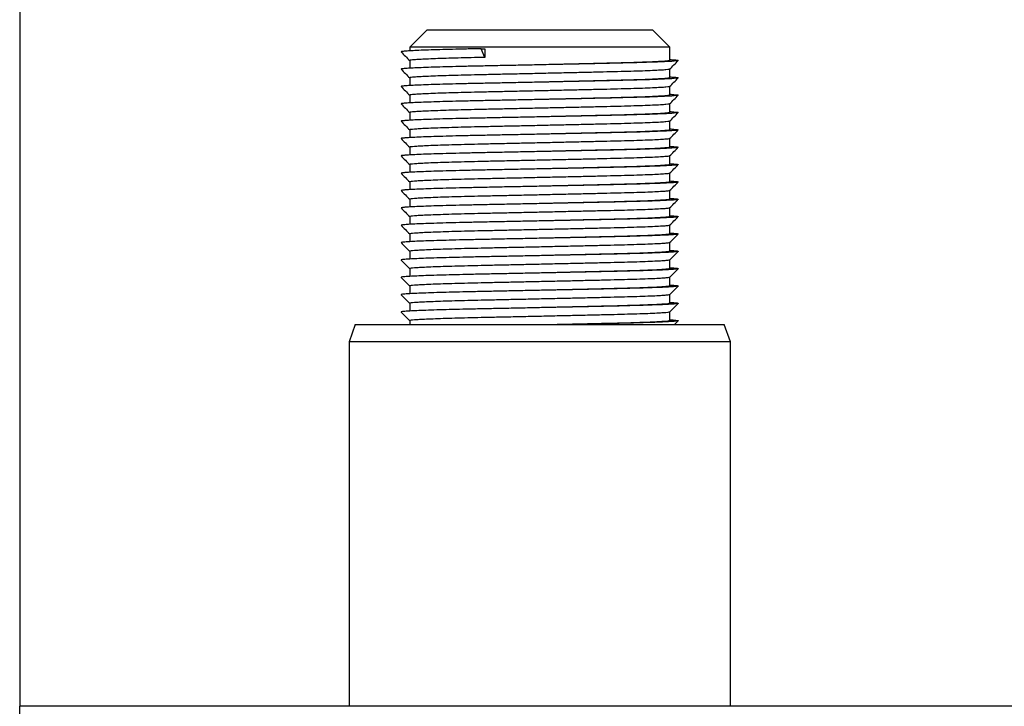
# Model space of a CAD drawing. Header units: millimetres. Extents: x 9903 to 16053, y 652 to 4977.
# Tile 70 of 83: x 13920 to 13949, y 2739 to 2759. Entities that reach past the tile are written whole.
import ezdxf

# ---------------------------------------------------------------- set-up
doc = ezdxf.new("R2010")
doc.units = ezdxf.units.MM
doc.header["$LTSCALE"] = 20

msp = doc.modelspace()

# ---------------------------------------------------------------- linework, layer by layer
for p, q in [((13920.457, 2763.098), (13920.457, 2742.098)), ((13932.207, 2758.598), (13931.707, 2758.098)), ((13932.207, 2758.598), (13936.568, 2758.598)), ((13936.568, 2758.598), (13938.707, 2758.598)), ((13939.207, 2758.098), (13938.707, 2758.598)), ((13931.707, 2758.098), (13931.707, 2757.989)), ((13936.739, 2758.098), (13931.707, 2758.098)), ((13933.872, 2757.802), (13933.766, 2758.052)), ((13933.766, 2758.052), (13933.872, 2758.052)), ((13933.872, 2758.052), (13933.872, 2757.802)), ((13939.207, 2758.098), (13936.739, 2758.098)), ((13939.207, 2757.712), (13939.207, 2758.098)), ((13931.707, 2757.712), (13931.707, 2757.489)), ((13939.207, 2757.212), (13939.207, 2757.461)), ((13931.707, 2757.212), (13931.707, 2756.989)), ((13939.207, 2756.712), (13939.207, 2756.961)), ((13931.707, 2756.712), (13931.707, 2756.489)), ((13939.207, 2756.212), (13939.207, 2756.461)), ((13931.707, 2756.212), (13931.707, 2755.989)), ((13939.207, 2755.712), (13939.207, 2755.961)), ((13931.707, 2755.712), (13931.707, 2755.489)), ((13939.207, 2755.212), (13939.207, 2755.461)), ((13931.707, 2755.212), (13931.707, 2754.989)), ((13939.207, 2754.712), (13939.207, 2754.961)), ((13931.707, 2754.712), (13931.707, 2754.489)), ((13939.207, 2754.212), (13939.207, 2754.461)), ((13931.707, 2754.212), (13931.707, 2753.989)), ((13939.207, 2753.712), (13939.207, 2753.961)), ((13931.707, 2753.712), (13931.707, 2753.489)), ((13939.207, 2753.212), (13939.207, 2753.461)), ((13931.707, 2753.212), (13931.707, 2752.989)), ((13939.207, 2752.712), (13939.207, 2752.961)), ((13931.707, 2752.712), (13931.707, 2752.489)), ((13939.207, 2752.212), (13939.207, 2752.461)), ((13931.707, 2752.212), (13931.707, 2751.989)), ((13939.207, 2751.712), (13939.207, 2751.961)), ((13931.707, 2751.712), (13931.707, 2751.489)), ((13939.207, 2751.212), (13939.207, 2751.461)), ((13931.707, 2751.212), (13931.707, 2750.989)), ((13939.207, 2750.712), (13939.207, 2750.961)), ((13931.707, 2750.712), (13931.707, 2750.489)), ((13939.207, 2750.212), (13939.207, 2750.461)), ((13930.139, 2750.098), (13929.957, 2749.598)), ((13930.139, 2750.098), (13940.775, 2750.098)), ((13931.707, 2750.212), (13931.707, 2750.098)), ((13939.343, 2750.098), (13939.456, 2750.211)), ((13940.957, 2749.598), (13940.775, 2750.098)), ((13929.957, 2749.598), (13929.957, 2739.098)), ((13940.957, 2749.598), (13929.957, 2749.598)), ((13940.957, 2739.098), (13940.957, 2749.598)), ((13920.457, 2742.098), (13920.457, 2739.098)), ((13920.457, 2736.098), (13920.457, 2739.098)), ((14150.457, 2739.098), (13920.457, 2739.098))]:
    msp.add_line(p, q)
for points, knots in [([(13931.458, 2757.961), (13931.499, 2757.919), (13931.582, 2757.836), (13931.665, 2757.753), (13931.707, 2757.711)], [0, 0, 0, 0, 0.501565, 1, 1, 1, 1]), ([(13933.766, 2758.052), (13933.624, 2758.049), (13933.336, 2758.043), (13932.937, 2758.033), (13932.568, 2758.023), (13932.242, 2758.013), (13931.967, 2758.002), (13931.75, 2757.992), (13931.592, 2757.982), (13931.495, 2757.973), (13931.452, 2757.966), (13931.462, 2757.962), (13931.465, 2757.961)], [0, 0, 0, 0, 0.10382, 0.2102447, 0.3185472, 0.4279166, 0.5374927, 0.6444738, 0.7500195, 0.8533976, 0.9546353, 1, 1, 1, 1]), ([(13939.207, 2757.739), (13939.249, 2757.737), (13939.345, 2757.731), (13939.428, 2757.722), (13939.466, 2757.714), (13939.444, 2757.704), (13939.352, 2757.693), (13939.182, 2757.682), (13938.94, 2757.67), (13938.632, 2757.659), (13938.269, 2757.648), (13937.862, 2757.638), (13937.415, 2757.628), (13936.927, 2757.617), (13936.402, 2757.606), (13935.857, 2757.595), (13935.308, 2757.583), (13934.768, 2757.572), (13934.251, 2757.562), (13933.774, 2757.552), (13933.337, 2757.543), (13932.937, 2757.533), (13932.568, 2757.523), (13932.242, 2757.513), (13931.967, 2757.502), (13931.75, 2757.492), (13931.592, 2757.482), (13931.495, 2757.473), (13931.452, 2757.466), (13931.462, 2757.462), (13931.465, 2757.461)], [0, 0, 0, 0, 0.026758, 0.061316, 0.095259, 0.12997, 0.168969, 0.208495, 0.248174, 0.287623, 0.326473, 0.364386, 0.401815, 0.440251, 0.479454, 0.51907, 0.558013, 0.596626, 0.634567, 0.671527, 0.705629, 0.740587, 0.776161, 0.812086, 0.848079, 0.883219, 0.917888, 0.951845, 0.985099, 1, 1, 1, 1]), ([(13933.872, 2757.802), (13933.739, 2757.799), (13933.468, 2757.793), (13933.094, 2757.783), (13932.749, 2757.773), (13932.443, 2757.763), (13932.185, 2757.752), (13931.982, 2757.742), (13931.833, 2757.732), (13931.744, 2757.723), (13931.702, 2757.717), (13931.712, 2757.713), (13931.714, 2757.712)], [0, 0, 0, 0, 0.105574, 0.213797, 0.32393, 0.435147, 0.546575, 0.655364, 0.762693, 0.867818, 0.970766, 1, 1, 1, 1]), ([(13939.2, 2757.712), (13939.199, 2757.71), (13939.196, 2757.703), (13939.107, 2757.693), (13938.95, 2757.682), (13938.722, 2757.67), (13938.433, 2757.659), (13938.094, 2757.648), (13937.712, 2757.638), (13937.293, 2757.628), (13936.835, 2757.617), (13936.343, 2757.606), (13935.879, 2757.596), (13935.581, 2757.589), (13935.457, 2757.586)], [0, 0, 0, 0, 0.066785, 0.153991, 0.242374, 0.3311, 0.419311, 0.506182, 0.590959, 0.674652, 0.760597, 0.848259, 0.936842, 1, 1, 1, 1]), ([(13939.206, 2757.461), (13939.248, 2757.502), (13939.331, 2757.586), (13939.414, 2757.669), (13939.456, 2757.711)], [0, 0, 0, 0, 0.4999984, 1, 1, 1, 1]), ([(13931.458, 2757.461), (13931.499, 2757.419), (13931.582, 2757.336), (13931.665, 2757.253), (13931.707, 2757.211)], [0, 0, 0, 0, 0.501565, 1, 1, 1, 1]), ([(13939.197, 2757.461), (13939.196, 2757.458), (13939.193, 2757.453), (13939.107, 2757.443), (13938.95, 2757.432), (13938.722, 2757.42), (13938.433, 2757.409), (13938.094, 2757.398), (13937.712, 2757.388), (13937.293, 2757.378), (13936.835, 2757.367), (13936.343, 2757.356), (13935.832, 2757.345), (13935.317, 2757.333), (13934.811, 2757.322), (13934.326, 2757.312), (13933.879, 2757.302), (13933.469, 2757.293), (13933.094, 2757.283), (13932.749, 2757.273), (13932.443, 2757.263), (13932.185, 2757.252), (13931.982, 2757.242), (13931.833, 2757.232), (13931.744, 2757.223), (13931.702, 2757.217), (13931.712, 2757.213), (13931.714, 2757.212)], [0, 0, 0, 0, 0.02708, 0.070967, 0.115447, 0.160098, 0.204491, 0.24821, 0.290874, 0.332993, 0.376246, 0.420362, 0.464942, 0.508765, 0.552218, 0.594914, 0.636506, 0.674881, 0.71422, 0.754252, 0.794679, 0.835183, 0.874727, 0.91374, 0.951953, 0.989374, 1, 1, 1, 1]), ([(13939.207, 2757.239), (13939.249, 2757.237), (13939.345, 2757.231), (13939.428, 2757.222), (13939.466, 2757.214), (13939.444, 2757.204), (13939.352, 2757.193), (13939.182, 2757.182), (13938.94, 2757.17), (13938.632, 2757.159), (13938.269, 2757.148), (13937.862, 2757.138), (13937.415, 2757.128), (13936.927, 2757.117), (13936.402, 2757.106), (13935.857, 2757.095), (13935.308, 2757.083), (13934.768, 2757.072), (13934.251, 2757.062), (13933.774, 2757.052), (13933.337, 2757.043), (13932.937, 2757.033), (13932.568, 2757.023), (13932.242, 2757.013), (13931.967, 2757.002), (13931.75, 2756.992), (13931.592, 2756.982), (13931.495, 2756.973), (13931.452, 2756.966), (13931.462, 2756.962), (13931.465, 2756.961)], [0, 0, 0, 0, 0.0267585, 0.0613161, 0.0952592, 0.1299695, 0.1689688, 0.208495, 0.2481741, 0.2876233, 0.3264729, 0.3643864, 0.4018153, 0.4402509, 0.4794543, 0.5190695, 0.5580126, 0.5966261, 0.634567, 0.6715274, 0.7056295, 0.7405871, 0.7761615, 0.8120863, 0.8480791, 0.8832194, 0.9178883, 0.9518451, 0.9850989, 1, 1, 1, 1]), ([(13939.2, 2757.212), (13939.199, 2757.21), (13939.196, 2757.203), (13939.107, 2757.193), (13938.95, 2757.182), (13938.722, 2757.17), (13938.433, 2757.159), (13938.094, 2757.148), (13937.712, 2757.138), (13937.293, 2757.128), (13936.835, 2757.117), (13936.343, 2757.106), (13935.879, 2757.096), (13935.581, 2757.089), (13935.457, 2757.086)], [0, 0, 0, 0, 0.066785, 0.153991, 0.242374, 0.3311, 0.419311, 0.506182, 0.590959, 0.674652, 0.760597, 0.848259, 0.936842, 1, 1, 1, 1]), ([(13939.206, 2756.961), (13939.248, 2757.002), (13939.331, 2757.086), (13939.414, 2757.169), (13939.456, 2757.211)], [0, 0, 0, 0, 0.499998, 1, 1, 1, 1]), ([(13931.458, 2756.961), (13931.499, 2756.919), (13931.582, 2756.836), (13931.665, 2756.753), (13931.707, 2756.711)], [0, 0, 0, 0, 0.501565, 1, 1, 1, 1]), ([(13939.197, 2756.961), (13939.196, 2756.958), (13939.193, 2756.953), (13939.107, 2756.943), (13938.95, 2756.932), (13938.722, 2756.92), (13938.433, 2756.909), (13938.094, 2756.898), (13937.712, 2756.888), (13937.293, 2756.878), (13936.835, 2756.867), (13936.343, 2756.856), (13935.832, 2756.845), (13935.317, 2756.833), (13934.811, 2756.822), (13934.326, 2756.812), (13933.879, 2756.802), (13933.469, 2756.793), (13933.094, 2756.783), (13932.749, 2756.773), (13932.443, 2756.763), (13932.185, 2756.752), (13931.982, 2756.742), (13931.833, 2756.732), (13931.744, 2756.723), (13931.702, 2756.717), (13931.712, 2756.713), (13931.714, 2756.712)], [0, 0, 0, 0, 0.0270802, 0.070967, 0.1154466, 0.1600983, 0.2044913, 0.2482095, 0.2908742, 0.3329935, 0.3762458, 0.4203621, 0.464942, 0.5087654, 0.552218, 0.5949136, 0.6365057, 0.6748812, 0.7142197, 0.7542523, 0.7946793, 0.8351827, 0.8747268, 0.9137404, 0.9519526, 0.9893736, 1, 1, 1, 1]), ([(13939.207, 2756.739), (13939.249, 2756.737), (13939.345, 2756.731), (13939.428, 2756.722), (13939.466, 2756.714), (13939.444, 2756.704), (13939.352, 2756.693), (13939.182, 2756.682), (13938.94, 2756.67), (13938.632, 2756.659), (13938.269, 2756.648), (13937.862, 2756.638), (13937.415, 2756.628), (13936.927, 2756.617), (13936.402, 2756.606), (13935.857, 2756.595), (13935.308, 2756.583), (13934.768, 2756.572), (13934.251, 2756.562), (13933.774, 2756.552), (13933.337, 2756.543), (13932.937, 2756.533), (13932.568, 2756.523), (13932.242, 2756.513), (13931.967, 2756.502), (13931.75, 2756.492), (13931.592, 2756.482), (13931.495, 2756.473), (13931.452, 2756.466), (13931.462, 2756.462), (13931.465, 2756.461)], [0, 0, 0, 0, 0.026758, 0.061316, 0.095259, 0.12997, 0.168969, 0.208495, 0.248174, 0.287623, 0.326473, 0.364386, 0.401815, 0.440251, 0.479454, 0.51907, 0.558013, 0.596626, 0.634567, 0.671527, 0.705629, 0.740587, 0.776161, 0.812086, 0.848079, 0.883219, 0.917888, 0.951845, 0.985099, 1, 1, 1, 1]), ([(13939.2, 2756.712), (13939.199, 2756.71), (13939.196, 2756.703), (13939.107, 2756.693), (13938.95, 2756.682), (13938.722, 2756.67), (13938.433, 2756.659), (13938.094, 2756.648), (13937.712, 2756.638), (13937.293, 2756.628), (13936.835, 2756.617), (13936.343, 2756.606), (13935.879, 2756.596), (13935.581, 2756.589), (13935.457, 2756.586)], [0, 0, 0, 0, 0.066785, 0.153991, 0.242374, 0.3311, 0.419311, 0.506182, 0.590959, 0.674652, 0.760597, 0.848259, 0.936842, 1, 1, 1, 1]), ([(13939.206, 2756.461), (13939.248, 2756.502), (13939.331, 2756.586), (13939.414, 2756.669), (13939.456, 2756.711)], [0, 0, 0, 0, 0.499998, 1, 1, 1, 1]), ([(13931.458, 2756.461), (13931.499, 2756.419), (13931.582, 2756.336), (13931.665, 2756.253), (13931.707, 2756.211)], [0, 0, 0, 0, 0.501565, 1, 1, 1, 1]), ([(13939.207, 2756.239), (13939.249, 2756.237), (13939.345, 2756.231), (13939.428, 2756.222), (13939.466, 2756.214), (13939.444, 2756.204), (13939.352, 2756.193), (13939.182, 2756.182), (13938.94, 2756.17), (13938.632, 2756.159), (13938.269, 2756.148), (13937.862, 2756.138), (13937.415, 2756.128), (13936.927, 2756.117), (13936.402, 2756.106), (13935.857, 2756.095), (13935.308, 2756.083), (13934.768, 2756.072), (13934.251, 2756.062), (13933.774, 2756.052), (13933.337, 2756.043), (13932.937, 2756.033), (13932.568, 2756.023), (13932.242, 2756.013), (13931.967, 2756.002), (13931.75, 2755.992), (13931.592, 2755.982), (13931.495, 2755.973), (13931.452, 2755.966), (13931.462, 2755.962), (13931.465, 2755.961)], [0, 0, 0, 0, 0.026758, 0.061316, 0.095259, 0.12997, 0.168969, 0.208495, 0.248174, 0.287623, 0.326473, 0.364386, 0.401815, 0.440251, 0.479454, 0.51907, 0.558013, 0.596626, 0.634567, 0.671527, 0.705629, 0.740587, 0.776161, 0.812086, 0.848079, 0.883219, 0.917888, 0.951845, 0.985099, 1, 1, 1, 1]), ([(13939.197, 2756.461), (13939.196, 2756.458), (13939.193, 2756.453), (13939.107, 2756.443), (13938.95, 2756.432), (13938.722, 2756.42), (13938.433, 2756.409), (13938.094, 2756.398), (13937.712, 2756.388), (13937.293, 2756.378), (13936.835, 2756.367), (13936.343, 2756.356), (13935.832, 2756.345), (13935.317, 2756.333), (13934.811, 2756.322), (13934.326, 2756.312), (13933.879, 2756.302), (13933.469, 2756.293), (13933.094, 2756.283), (13932.749, 2756.273), (13932.443, 2756.263), (13932.185, 2756.252), (13931.982, 2756.242), (13931.833, 2756.232), (13931.744, 2756.223), (13931.702, 2756.217), (13931.712, 2756.213), (13931.714, 2756.212)], [0, 0, 0, 0, 0.02708, 0.070967, 0.115447, 0.160098, 0.204491, 0.24821, 0.290874, 0.332993, 0.376246, 0.420362, 0.464942, 0.508765, 0.552218, 0.594914, 0.636506, 0.674881, 0.71422, 0.754252, 0.794679, 0.835183, 0.874727, 0.91374, 0.951953, 0.989374, 1, 1, 1, 1]), ([(13931.458, 2755.961), (13931.499, 2755.919), (13931.582, 2755.836), (13931.665, 2755.753), (13931.707, 2755.711)], [0, 0, 0, 0, 0.501565, 1, 1, 1, 1]), ([(13939.197, 2755.961), (13939.196, 2755.958), (13939.193, 2755.953), (13939.107, 2755.943), (13938.95, 2755.932), (13938.722, 2755.92), (13938.433, 2755.909), (13938.094, 2755.898), (13937.712, 2755.888), (13937.293, 2755.878), (13936.835, 2755.867), (13936.343, 2755.856), (13935.832, 2755.845), (13935.317, 2755.833), (13934.811, 2755.822), (13934.326, 2755.812), (13933.879, 2755.802), (13933.469, 2755.793), (13933.094, 2755.783), (13932.749, 2755.773), (13932.443, 2755.763), (13932.185, 2755.752), (13931.982, 2755.742), (13931.833, 2755.732), (13931.744, 2755.723), (13931.702, 2755.717), (13931.712, 2755.713), (13931.714, 2755.712)], [0, 0, 0, 0, 0.02708, 0.070967, 0.115447, 0.160098, 0.204491, 0.24821, 0.290874, 0.332993, 0.376246, 0.420362, 0.464942, 0.508765, 0.552218, 0.594914, 0.636506, 0.674881, 0.71422, 0.754252, 0.794679, 0.835183, 0.874727, 0.91374, 0.951953, 0.989374, 1, 1, 1, 1]), ([(13939.2, 2756.212), (13939.199, 2756.21), (13939.196, 2756.203), (13939.107, 2756.193), (13938.95, 2756.182), (13938.722, 2756.17), (13938.433, 2756.159), (13938.094, 2756.148), (13937.712, 2756.138), (13937.293, 2756.128), (13936.835, 2756.117), (13936.343, 2756.106), (13935.879, 2756.096), (13935.581, 2756.089), (13935.457, 2756.086)], [0, 0, 0, 0, 0.066785, 0.153991, 0.242374, 0.3311, 0.419311, 0.506182, 0.590959, 0.674652, 0.760597, 0.848259, 0.936842, 1, 1, 1, 1]), ([(13939.206, 2755.961), (13939.248, 2756.002), (13939.331, 2756.086), (13939.414, 2756.169), (13939.456, 2756.211)], [0, 0, 0, 0, 0.499998, 1, 1, 1, 1]), ([(13939.207, 2755.739), (13939.249, 2755.737), (13939.345, 2755.731), (13939.428, 2755.722), (13939.466, 2755.714), (13939.444, 2755.704), (13939.352, 2755.693), (13939.182, 2755.682), (13938.94, 2755.67), (13938.632, 2755.659), (13938.269, 2755.648), (13937.862, 2755.638), (13937.415, 2755.628), (13936.927, 2755.617), (13936.402, 2755.606), (13935.857, 2755.595), (13935.308, 2755.583), (13934.768, 2755.572), (13934.251, 2755.562), (13933.774, 2755.552), (13933.337, 2755.543), (13932.937, 2755.533), (13932.568, 2755.523), (13932.242, 2755.513), (13931.967, 2755.502), (13931.75, 2755.492), (13931.592, 2755.482), (13931.495, 2755.473), (13931.452, 2755.466), (13931.462, 2755.462), (13931.465, 2755.461)], [0, 0, 0, 0, 0.026758, 0.061316, 0.095259, 0.12997, 0.168969, 0.208495, 0.248174, 0.287623, 0.326473, 0.364386, 0.401815, 0.440251, 0.479454, 0.51907, 0.558013, 0.596626, 0.634567, 0.671527, 0.705629, 0.740587, 0.776161, 0.812086, 0.848079, 0.883219, 0.917888, 0.951845, 0.985099, 1, 1, 1, 1]), ([(13939.2, 2755.712), (13939.199, 2755.71), (13939.196, 2755.703), (13939.107, 2755.693), (13938.95, 2755.682), (13938.722, 2755.67), (13938.433, 2755.659), (13938.094, 2755.648), (13937.712, 2755.638), (13937.293, 2755.628), (13936.835, 2755.617), (13936.343, 2755.606), (13935.879, 2755.596), (13935.581, 2755.589), (13935.457, 2755.586)], [0, 0, 0, 0, 0.066785, 0.153991, 0.242374, 0.3311, 0.419311, 0.506182, 0.590959, 0.674652, 0.760597, 0.848259, 0.936842, 1, 1, 1, 1]), ([(13939.206, 2755.461), (13939.248, 2755.502), (13939.331, 2755.586), (13939.414, 2755.669), (13939.456, 2755.711)], [0, 0, 0, 0, 0.499998, 1, 1, 1, 1]), ([(13931.458, 2755.461), (13931.499, 2755.419), (13931.582, 2755.336), (13931.665, 2755.253), (13931.707, 2755.211)], [0, 0, 0, 0, 0.501565, 1, 1, 1, 1]), ([(13939.197, 2755.461), (13939.196, 2755.458), (13939.193, 2755.453), (13939.107, 2755.443), (13938.95, 2755.432), (13938.722, 2755.42), (13938.433, 2755.409), (13938.094, 2755.398), (13937.712, 2755.388), (13937.293, 2755.378), (13936.835, 2755.367), (13936.343, 2755.356), (13935.832, 2755.345), (13935.317, 2755.333), (13934.811, 2755.322), (13934.326, 2755.312), (13933.879, 2755.302), (13933.469, 2755.293), (13933.094, 2755.283), (13932.749, 2755.273), (13932.443, 2755.263), (13932.185, 2755.252), (13931.982, 2755.242), (13931.833, 2755.232), (13931.744, 2755.223), (13931.702, 2755.217), (13931.712, 2755.213), (13931.714, 2755.212)], [0, 0, 0, 0, 0.02708, 0.070967, 0.115447, 0.160098, 0.204491, 0.24821, 0.290874, 0.332993, 0.376246, 0.420362, 0.464942, 0.508765, 0.552218, 0.594914, 0.636506, 0.674881, 0.71422, 0.754252, 0.794679, 0.835183, 0.874727, 0.91374, 0.951953, 0.989374, 1, 1, 1, 1]), ([(13939.207, 2755.239), (13939.249, 2755.237), (13939.345, 2755.231), (13939.428, 2755.222), (13939.466, 2755.214), (13939.444, 2755.204), (13939.352, 2755.193), (13939.182, 2755.182), (13938.94, 2755.17), (13938.632, 2755.159), (13938.269, 2755.148), (13937.862, 2755.138), (13937.415, 2755.128), (13936.927, 2755.117), (13936.402, 2755.106), (13935.857, 2755.095), (13935.308, 2755.083), (13934.768, 2755.072), (13934.251, 2755.062), (13933.774, 2755.052), (13933.337, 2755.043), (13932.937, 2755.033), (13932.568, 2755.023), (13932.242, 2755.013), (13931.967, 2755.002), (13931.75, 2754.992), (13931.592, 2754.982), (13931.495, 2754.973), (13931.452, 2754.966), (13931.462, 2754.962), (13931.465, 2754.961)], [0, 0, 0, 0, 0.0267585, 0.0613161, 0.0952592, 0.1299695, 0.1689688, 0.208495, 0.2481741, 0.2876233, 0.3264729, 0.3643864, 0.4018153, 0.4402509, 0.4794543, 0.5190695, 0.5580126, 0.5966261, 0.634567, 0.6715274, 0.7056295, 0.7405871, 0.7761615, 0.8120863, 0.8480791, 0.8832194, 0.9178883, 0.9518451, 0.9850989, 1, 1, 1, 1]), ([(13939.2, 2755.212), (13939.199, 2755.21), (13939.196, 2755.203), (13939.107, 2755.193), (13938.95, 2755.182), (13938.722, 2755.17), (13938.433, 2755.159), (13938.094, 2755.148), (13937.712, 2755.138), (13937.293, 2755.128), (13936.835, 2755.117), (13936.343, 2755.106), (13935.879, 2755.096), (13935.581, 2755.089), (13935.457, 2755.086)], [0, 0, 0, 0, 0.0667854, 0.1539907, 0.2423744, 0.3310998, 0.4193112, 0.5061818, 0.590959, 0.6746523, 0.7605971, 0.8482588, 0.9368415, 1, 1, 1, 1]), ([(13939.206, 2754.961), (13939.248, 2755.002), (13939.331, 2755.086), (13939.414, 2755.169), (13939.456, 2755.211)], [0, 0, 0, 0, 0.499998, 1, 1, 1, 1]), ([(13931.458, 2754.961), (13931.499, 2754.919), (13931.582, 2754.836), (13931.665, 2754.753), (13931.707, 2754.711)], [0, 0, 0, 0, 0.501565, 1, 1, 1, 1]), ([(13939.197, 2754.961), (13939.196, 2754.958), (13939.193, 2754.953), (13939.107, 2754.943), (13938.95, 2754.932), (13938.722, 2754.92), (13938.433, 2754.909), (13938.094, 2754.898), (13937.712, 2754.888), (13937.293, 2754.878), (13936.835, 2754.867), (13936.343, 2754.856), (13935.832, 2754.845), (13935.317, 2754.833), (13934.811, 2754.822), (13934.326, 2754.812), (13933.879, 2754.802), (13933.469, 2754.793), (13933.094, 2754.783), (13932.749, 2754.773), (13932.443, 2754.763), (13932.185, 2754.752), (13931.982, 2754.742), (13931.833, 2754.732), (13931.744, 2754.723), (13931.702, 2754.717), (13931.712, 2754.713), (13931.714, 2754.712)], [0, 0, 0, 0, 0.02708, 0.070967, 0.115447, 0.160098, 0.204491, 0.24821, 0.290874, 0.332993, 0.376246, 0.420362, 0.464942, 0.508765, 0.552218, 0.594914, 0.636506, 0.674881, 0.71422, 0.754252, 0.794679, 0.835183, 0.874727, 0.91374, 0.951953, 0.989374, 1, 1, 1, 1]), ([(13939.207, 2754.739), (13939.249, 2754.737), (13939.345, 2754.731), (13939.428, 2754.722), (13939.466, 2754.714), (13939.444, 2754.704), (13939.352, 2754.693), (13939.182, 2754.682), (13938.94, 2754.67), (13938.632, 2754.659), (13938.269, 2754.648), (13937.862, 2754.638), (13937.415, 2754.628), (13936.927, 2754.617), (13936.402, 2754.606), (13935.857, 2754.595), (13935.308, 2754.583), (13934.768, 2754.572), (13934.251, 2754.562), (13933.774, 2754.552), (13933.337, 2754.543), (13932.937, 2754.533), (13932.568, 2754.523), (13932.242, 2754.513), (13931.967, 2754.502), (13931.75, 2754.492), (13931.592, 2754.482), (13931.495, 2754.473), (13931.452, 2754.466), (13931.462, 2754.462), (13931.465, 2754.461)], [0, 0, 0, 0, 0.026758, 0.061316, 0.095259, 0.12997, 0.168969, 0.208495, 0.248174, 0.287623, 0.326473, 0.364386, 0.401815, 0.440251, 0.479454, 0.51907, 0.558013, 0.596626, 0.634567, 0.671527, 0.705629, 0.740587, 0.776161, 0.812086, 0.848079, 0.883219, 0.917888, 0.951845, 0.985099, 1, 1, 1, 1]), ([(13939.2, 2754.712), (13939.199, 2754.71), (13939.196, 2754.703), (13939.107, 2754.693), (13938.95, 2754.682), (13938.722, 2754.67), (13938.433, 2754.659), (13938.094, 2754.648), (13937.712, 2754.638), (13937.293, 2754.628), (13936.835, 2754.617), (13936.343, 2754.606), (13935.879, 2754.596), (13935.581, 2754.589), (13935.457, 2754.586)], [0, 0, 0, 0, 0.066785, 0.153991, 0.242374, 0.3311, 0.419311, 0.506182, 0.590959, 0.674652, 0.760597, 0.848259, 0.936842, 1, 1, 1, 1]), ([(13939.206, 2754.461), (13939.248, 2754.502), (13939.331, 2754.586), (13939.414, 2754.669), (13939.456, 2754.711)], [0, 0, 0, 0, 0.499998, 1, 1, 1, 1]), ([(13931.458, 2754.461), (13931.499, 2754.419), (13931.582, 2754.336), (13931.665, 2754.253), (13931.707, 2754.211)], [0, 0, 0, 0, 0.501565, 1, 1, 1, 1]), ([(13939.207, 2754.239), (13939.249, 2754.237), (13939.345, 2754.231), (13939.428, 2754.222), (13939.466, 2754.214), (13939.444, 2754.204), (13939.352, 2754.193), (13939.182, 2754.182), (13938.94, 2754.17), (13938.632, 2754.159), (13938.269, 2754.148), (13937.862, 2754.138), (13937.415, 2754.128), (13936.927, 2754.117), (13936.402, 2754.106), (13935.857, 2754.095), (13935.308, 2754.083), (13934.768, 2754.072), (13934.251, 2754.062), (13933.774, 2754.052), (13933.337, 2754.043), (13932.937, 2754.033), (13932.568, 2754.023), (13932.242, 2754.013), (13931.967, 2754.002), (13931.75, 2753.992), (13931.592, 2753.982), (13931.495, 2753.973), (13931.452, 2753.966), (13931.462, 2753.962), (13931.465, 2753.961)], [0, 0, 0, 0, 0.0267585, 0.0613161, 0.0952592, 0.1299695, 0.1689688, 0.208495, 0.2481741, 0.2876233, 0.3264729, 0.3643864, 0.4018153, 0.4402509, 0.4794543, 0.5190695, 0.5580126, 0.5966261, 0.634567, 0.6715274, 0.7056295, 0.7405871, 0.7761615, 0.8120863, 0.8480791, 0.8832194, 0.9178883, 0.9518451, 0.9850989, 1, 1, 1, 1]), ([(13939.197, 2754.461), (13939.196, 2754.458), (13939.193, 2754.453), (13939.107, 2754.443), (13938.95, 2754.432), (13938.722, 2754.42), (13938.433, 2754.409), (13938.094, 2754.398), (13937.712, 2754.388), (13937.293, 2754.378), (13936.835, 2754.367), (13936.343, 2754.356), (13935.832, 2754.345), (13935.317, 2754.333), (13934.811, 2754.322), (13934.326, 2754.312), (13933.879, 2754.302), (13933.469, 2754.293), (13933.094, 2754.283), (13932.749, 2754.273), (13932.443, 2754.263), (13932.185, 2754.252), (13931.982, 2754.242), (13931.833, 2754.232), (13931.744, 2754.223), (13931.702, 2754.217), (13931.712, 2754.213), (13931.714, 2754.212)], [0, 0, 0, 0, 0.02708, 0.070967, 0.115447, 0.160098, 0.204491, 0.24821, 0.290874, 0.332993, 0.376246, 0.420362, 0.464942, 0.508765, 0.552218, 0.594914, 0.636506, 0.674881, 0.71422, 0.754252, 0.794679, 0.835183, 0.874727, 0.91374, 0.951953, 0.989374, 1, 1, 1, 1]), ([(13931.458, 2753.961), (13931.499, 2753.919), (13931.582, 2753.836), (13931.665, 2753.753), (13931.707, 2753.711)], [0, 0, 0, 0, 0.501565, 1, 1, 1, 1]), ([(13939.197, 2753.961), (13939.196, 2753.958), (13939.193, 2753.953), (13939.107, 2753.943), (13938.95, 2753.932), (13938.722, 2753.92), (13938.433, 2753.909), (13938.094, 2753.898), (13937.712, 2753.888), (13937.293, 2753.878), (13936.835, 2753.867), (13936.343, 2753.856), (13935.832, 2753.845), (13935.317, 2753.833), (13934.811, 2753.822), (13934.326, 2753.812), (13933.879, 2753.802), (13933.469, 2753.793), (13933.094, 2753.783), (13932.749, 2753.773), (13932.443, 2753.763), (13932.185, 2753.752), (13931.982, 2753.742), (13931.833, 2753.732), (13931.744, 2753.723), (13931.702, 2753.717), (13931.712, 2753.713), (13931.714, 2753.712)], [0, 0, 0, 0, 0.02708, 0.070967, 0.115447, 0.160098, 0.204491, 0.24821, 0.290874, 0.332993, 0.376246, 0.420362, 0.464942, 0.508765, 0.552218, 0.594914, 0.636506, 0.674881, 0.71422, 0.754252, 0.794679, 0.835183, 0.874727, 0.91374, 0.951953, 0.989374, 1, 1, 1, 1]), ([(13939.2, 2754.212), (13939.199, 2754.21), (13939.196, 2754.203), (13939.107, 2754.193), (13938.95, 2754.182), (13938.722, 2754.17), (13938.433, 2754.159), (13938.094, 2754.148), (13937.712, 2754.138), (13937.293, 2754.128), (13936.835, 2754.117), (13936.343, 2754.106), (13935.879, 2754.096), (13935.581, 2754.089), (13935.457, 2754.086)], [0, 0, 0, 0, 0.066785, 0.153991, 0.242374, 0.3311, 0.419311, 0.506182, 0.590959, 0.674652, 0.760597, 0.848259, 0.936842, 1, 1, 1, 1]), ([(13939.206, 2753.961), (13939.248, 2754.002), (13939.331, 2754.086), (13939.414, 2754.169), (13939.456, 2754.211)], [0, 0, 0, 0, 0.4999984, 1, 1, 1, 1]), ([(13939.207, 2753.739), (13939.249, 2753.737), (13939.345, 2753.731), (13939.428, 2753.722), (13939.466, 2753.714), (13939.444, 2753.704), (13939.352, 2753.693), (13939.182, 2753.682), (13938.94, 2753.67), (13938.632, 2753.659), (13938.269, 2753.648), (13937.862, 2753.638), (13937.415, 2753.628), (13936.927, 2753.617), (13936.402, 2753.606), (13935.857, 2753.595), (13935.308, 2753.583), (13934.768, 2753.572), (13934.251, 2753.562), (13933.774, 2753.552), (13933.337, 2753.543), (13932.937, 2753.533), (13932.568, 2753.523), (13932.242, 2753.513), (13931.967, 2753.502), (13931.75, 2753.492), (13931.592, 2753.482), (13931.495, 2753.473), (13931.452, 2753.466), (13931.462, 2753.462), (13931.465, 2753.461)], [0, 0, 0, 0, 0.0267585, 0.0613161, 0.0952592, 0.1299695, 0.1689688, 0.208495, 0.2481741, 0.2876233, 0.3264729, 0.3643864, 0.4018153, 0.4402509, 0.4794543, 0.5190695, 0.5580126, 0.5966261, 0.634567, 0.6715274, 0.7056295, 0.7405871, 0.7761615, 0.8120863, 0.8480791, 0.8832194, 0.9178883, 0.9518451, 0.9850989, 1, 1, 1, 1]), ([(13939.2, 2753.712), (13939.199, 2753.71), (13939.196, 2753.703), (13939.107, 2753.693), (13938.95, 2753.682), (13938.722, 2753.67), (13938.433, 2753.659), (13938.094, 2753.648), (13937.712, 2753.638), (13937.293, 2753.628), (13936.835, 2753.617), (13936.343, 2753.606), (13935.879, 2753.596), (13935.581, 2753.589), (13935.457, 2753.586)], [0, 0, 0, 0, 0.066785, 0.153991, 0.242374, 0.3311, 0.419311, 0.506182, 0.590959, 0.674652, 0.760597, 0.848259, 0.936842, 1, 1, 1, 1]), ([(13939.206, 2753.461), (13939.248, 2753.502), (13939.331, 2753.586), (13939.414, 2753.669), (13939.456, 2753.711)], [0, 0, 0, 0, 0.499998, 1, 1, 1, 1]), ([(13931.458, 2753.461), (13931.499, 2753.419), (13931.582, 2753.336), (13931.665, 2753.253), (13931.707, 2753.211)], [0, 0, 0, 0, 0.501565, 1, 1, 1, 1]), ([(13939.197, 2753.461), (13939.196, 2753.458), (13939.193, 2753.453), (13939.107, 2753.443), (13938.95, 2753.432), (13938.722, 2753.42), (13938.433, 2753.409), (13938.094, 2753.398), (13937.712, 2753.388), (13937.293, 2753.378), (13936.835, 2753.367), (13936.343, 2753.356), (13935.832, 2753.345), (13935.317, 2753.333), (13934.811, 2753.322), (13934.326, 2753.312), (13933.879, 2753.302), (13933.469, 2753.293), (13933.094, 2753.283), (13932.749, 2753.273), (13932.443, 2753.263), (13932.185, 2753.252), (13931.982, 2753.242), (13931.833, 2753.232), (13931.744, 2753.223), (13931.702, 2753.217), (13931.712, 2753.213), (13931.714, 2753.212)], [0, 0, 0, 0, 0.02708, 0.070967, 0.115447, 0.160098, 0.204491, 0.24821, 0.290874, 0.332993, 0.376246, 0.420362, 0.464942, 0.508765, 0.552218, 0.594914, 0.636506, 0.674881, 0.71422, 0.754252, 0.794679, 0.835183, 0.874727, 0.91374, 0.951953, 0.989374, 1, 1, 1, 1]), ([(13939.207, 2753.239), (13939.249, 2753.237), (13939.345, 2753.231), (13939.428, 2753.222), (13939.466, 2753.214), (13939.444, 2753.204), (13939.352, 2753.193), (13939.182, 2753.182), (13938.94, 2753.17), (13938.632, 2753.159), (13938.269, 2753.148), (13937.862, 2753.138), (13937.415, 2753.128), (13936.927, 2753.117), (13936.402, 2753.106), (13935.857, 2753.095), (13935.308, 2753.083), (13934.768, 2753.072), (13934.251, 2753.062), (13933.774, 2753.052), (13933.337, 2753.043), (13932.937, 2753.033), (13932.568, 2753.023), (13932.242, 2753.013), (13931.967, 2753.002), (13931.75, 2752.992), (13931.592, 2752.982), (13931.495, 2752.973), (13931.452, 2752.966), (13931.462, 2752.962), (13931.465, 2752.961)], [0, 0, 0, 0, 0.026758, 0.061316, 0.095259, 0.12997, 0.168969, 0.208495, 0.248174, 0.287623, 0.326473, 0.364386, 0.401815, 0.440251, 0.479454, 0.51907, 0.558013, 0.596626, 0.634567, 0.671527, 0.705629, 0.740587, 0.776161, 0.812086, 0.848079, 0.883219, 0.917888, 0.951845, 0.985099, 1, 1, 1, 1]), ([(13939.2, 2753.212), (13939.199, 2753.21), (13939.196, 2753.203), (13939.107, 2753.193), (13938.95, 2753.182), (13938.722, 2753.17), (13938.433, 2753.159), (13938.094, 2753.148), (13937.712, 2753.138), (13937.293, 2753.128), (13936.835, 2753.117), (13936.343, 2753.106), (13935.879, 2753.096), (13935.581, 2753.089), (13935.457, 2753.086)], [0, 0, 0, 0, 0.066785, 0.153991, 0.242374, 0.3311, 0.419311, 0.506182, 0.590959, 0.674652, 0.760597, 0.848259, 0.936842, 1, 1, 1, 1]), ([(13939.206, 2752.961), (13939.248, 2753.002), (13939.331, 2753.086), (13939.414, 2753.169), (13939.456, 2753.211)], [0, 0, 0, 0, 0.499998, 1, 1, 1, 1]), ([(13931.458, 2752.961), (13931.499, 2752.919), (13931.582, 2752.836), (13931.665, 2752.753), (13931.707, 2752.711)], [0, 0, 0, 0, 0.5015646, 1, 1, 1, 1]), ([(13939.197, 2752.961), (13939.196, 2752.958), (13939.193, 2752.953), (13939.107, 2752.943), (13938.95, 2752.932), (13938.722, 2752.92), (13938.433, 2752.909), (13938.094, 2752.898), (13937.712, 2752.888), (13937.293, 2752.878), (13936.835, 2752.867), (13936.343, 2752.856), (13935.832, 2752.845), (13935.317, 2752.833), (13934.811, 2752.822), (13934.326, 2752.812), (13933.879, 2752.802), (13933.469, 2752.793), (13933.094, 2752.783), (13932.749, 2752.773), (13932.443, 2752.763), (13932.185, 2752.752), (13931.982, 2752.742), (13931.833, 2752.732), (13931.744, 2752.723), (13931.702, 2752.717), (13931.712, 2752.713), (13931.714, 2752.712)], [0, 0, 0, 0, 0.02708, 0.070967, 0.115447, 0.160098, 0.204491, 0.24821, 0.290874, 0.332993, 0.376246, 0.420362, 0.464942, 0.508765, 0.552218, 0.594914, 0.636506, 0.674881, 0.71422, 0.754252, 0.794679, 0.835183, 0.874727, 0.91374, 0.951953, 0.989374, 1, 1, 1, 1]), ([(13939.207, 2752.739), (13939.249, 2752.737), (13939.345, 2752.731), (13939.428, 2752.722), (13939.466, 2752.714), (13939.444, 2752.704), (13939.352, 2752.693), (13939.182, 2752.682), (13938.94, 2752.67), (13938.632, 2752.659), (13938.269, 2752.648), (13937.862, 2752.638), (13937.415, 2752.628), (13936.927, 2752.617), (13936.402, 2752.606), (13935.857, 2752.595), (13935.308, 2752.583), (13934.768, 2752.572), (13934.251, 2752.562), (13933.774, 2752.552), (13933.337, 2752.543), (13932.937, 2752.533), (13932.568, 2752.523), (13932.242, 2752.513), (13931.967, 2752.502), (13931.75, 2752.492), (13931.592, 2752.482), (13931.495, 2752.473), (13931.452, 2752.466), (13931.462, 2752.462), (13931.465, 2752.461)], [0, 0, 0, 0, 0.026758, 0.061316, 0.095259, 0.12997, 0.168969, 0.208495, 0.248174, 0.287623, 0.326473, 0.364386, 0.401815, 0.440251, 0.479454, 0.51907, 0.558013, 0.596626, 0.634567, 0.671527, 0.705629, 0.740587, 0.776161, 0.812086, 0.848079, 0.883219, 0.917888, 0.951845, 0.985099, 1, 1, 1, 1]), ([(13939.2, 2752.712), (13939.199, 2752.71), (13939.196, 2752.703), (13939.107, 2752.693), (13938.95, 2752.682), (13938.722, 2752.67), (13938.433, 2752.659), (13938.094, 2752.648), (13937.712, 2752.638), (13937.293, 2752.628), (13936.835, 2752.617), (13936.343, 2752.606), (13935.879, 2752.596), (13935.581, 2752.589), (13935.457, 2752.586)], [0, 0, 0, 0, 0.066785, 0.153991, 0.242374, 0.3311, 0.419311, 0.506182, 0.590959, 0.674652, 0.760597, 0.848259, 0.936842, 1, 1, 1, 1]), ([(13939.206, 2752.461), (13939.248, 2752.502), (13939.331, 2752.586), (13939.414, 2752.669), (13939.456, 2752.711)], [0, 0, 0, 0, 0.499998, 1, 1, 1, 1]), ([(13931.458, 2752.461), (13931.499, 2752.419), (13931.582, 2752.336), (13931.665, 2752.253), (13931.707, 2752.211)], [0, 0, 0, 0, 0.501565, 1, 1, 1, 1]), ([(13939.197, 2752.461), (13939.196, 2752.458), (13939.193, 2752.453), (13939.107, 2752.443), (13938.95, 2752.432), (13938.722, 2752.42), (13938.433, 2752.409), (13938.094, 2752.398), (13937.712, 2752.388), (13937.293, 2752.378), (13936.835, 2752.367), (13936.343, 2752.356), (13935.832, 2752.345), (13935.317, 2752.333), (13934.811, 2752.322), (13934.326, 2752.312), (13933.879, 2752.302), (13933.469, 2752.293), (13933.094, 2752.283), (13932.749, 2752.273), (13932.443, 2752.263), (13932.185, 2752.252), (13931.982, 2752.242), (13931.833, 2752.232), (13931.744, 2752.223), (13931.702, 2752.217), (13931.712, 2752.213), (13931.714, 2752.212)], [0, 0, 0, 0, 0.0270802, 0.070967, 0.1154466, 0.1600983, 0.2044913, 0.2482095, 0.2908742, 0.3329935, 0.3762458, 0.4203621, 0.464942, 0.5087654, 0.552218, 0.5949136, 0.6365057, 0.6748812, 0.7142197, 0.7542523, 0.7946793, 0.8351827, 0.8747268, 0.9137404, 0.9519526, 0.9893736, 1, 1, 1, 1]), ([(13931.458, 2751.961), (13931.499, 2751.919), (13931.582, 2751.836), (13931.665, 2751.753), (13931.707, 2751.711)], [0, 0, 0, 0, 0.501565, 1, 1, 1, 1]), ([(13939.207, 2752.239), (13939.249, 2752.237), (13939.345, 2752.231), (13939.428, 2752.222), (13939.466, 2752.214), (13939.444, 2752.204), (13939.352, 2752.193), (13939.182, 2752.182), (13938.94, 2752.17), (13938.632, 2752.159), (13938.269, 2752.148), (13937.862, 2752.138), (13937.415, 2752.128), (13936.927, 2752.117), (13936.402, 2752.106), (13935.857, 2752.095), (13935.308, 2752.083), (13934.768, 2752.072), (13934.251, 2752.062), (13933.774, 2752.052), (13933.337, 2752.043), (13932.937, 2752.033), (13932.568, 2752.023), (13932.242, 2752.013), (13931.967, 2752.002), (13931.75, 2751.992), (13931.592, 2751.982), (13931.495, 2751.973), (13931.452, 2751.966), (13931.462, 2751.962), (13931.465, 2751.961)], [0, 0, 0, 0, 0.0267585, 0.0613161, 0.0952592, 0.1299695, 0.1689688, 0.208495, 0.2481741, 0.2876233, 0.3264729, 0.3643864, 0.4018153, 0.4402509, 0.4794543, 0.5190695, 0.5580126, 0.5966261, 0.634567, 0.6715274, 0.7056295, 0.7405871, 0.7761615, 0.8120863, 0.8480791, 0.8832194, 0.9178883, 0.9518451, 0.9850989, 1, 1, 1, 1]), ([(13939.197, 2751.961), (13939.196, 2751.958), (13939.193, 2751.953), (13939.107, 2751.943), (13938.95, 2751.932), (13938.722, 2751.92), (13938.433, 2751.909), (13938.094, 2751.898), (13937.712, 2751.888), (13937.293, 2751.878), (13936.835, 2751.867), (13936.343, 2751.856), (13935.832, 2751.845), (13935.317, 2751.833), (13934.811, 2751.822), (13934.326, 2751.812), (13933.879, 2751.802), (13933.469, 2751.793), (13933.094, 2751.783), (13932.749, 2751.773), (13932.443, 2751.763), (13932.185, 2751.752), (13931.982, 2751.742), (13931.833, 2751.732), (13931.744, 2751.723), (13931.702, 2751.717), (13931.712, 2751.713), (13931.714, 2751.712)], [0, 0, 0, 0, 0.02708, 0.070967, 0.115447, 0.160098, 0.204491, 0.24821, 0.290874, 0.332993, 0.376246, 0.420362, 0.464942, 0.508765, 0.552218, 0.594914, 0.636506, 0.674881, 0.71422, 0.754252, 0.794679, 0.835183, 0.874727, 0.91374, 0.951953, 0.989374, 1, 1, 1, 1]), ([(13939.2, 2752.212), (13939.199, 2752.21), (13939.196, 2752.203), (13939.107, 2752.193), (13938.95, 2752.182), (13938.722, 2752.17), (13938.433, 2752.159), (13938.094, 2752.148), (13937.712, 2752.138), (13937.293, 2752.128), (13936.835, 2752.117), (13936.343, 2752.106), (13935.879, 2752.096), (13935.581, 2752.089), (13935.457, 2752.086)], [0, 0, 0, 0, 0.0667854, 0.1539907, 0.2423744, 0.3310998, 0.4193112, 0.5061818, 0.590959, 0.6746523, 0.7605971, 0.8482588, 0.9368415, 1, 1, 1, 1]), ([(13939.206, 2751.961), (13939.248, 2752.002), (13939.331, 2752.086), (13939.414, 2752.169), (13939.456, 2752.211)], [0, 0, 0, 0, 0.499998, 1, 1, 1, 1]), ([(13939.207, 2751.739), (13939.249, 2751.737), (13939.345, 2751.731), (13939.428, 2751.722), (13939.466, 2751.714), (13939.444, 2751.704), (13939.352, 2751.693), (13939.182, 2751.682), (13938.94, 2751.67), (13938.632, 2751.659), (13938.269, 2751.648), (13937.862, 2751.638), (13937.415, 2751.628), (13936.927, 2751.617), (13936.402, 2751.606), (13935.857, 2751.595), (13935.308, 2751.583), (13934.768, 2751.572), (13934.251, 2751.562), (13933.774, 2751.552), (13933.337, 2751.543), (13932.937, 2751.533), (13932.568, 2751.523), (13932.242, 2751.513), (13931.967, 2751.502), (13931.75, 2751.492), (13931.592, 2751.482), (13931.495, 2751.473), (13931.452, 2751.466), (13931.462, 2751.462), (13931.465, 2751.461)], [0, 0, 0, 0, 0.0267585, 0.0613161, 0.0952592, 0.1299695, 0.1689688, 0.208495, 0.2481741, 0.2876233, 0.3264729, 0.3643864, 0.4018153, 0.4402509, 0.4794543, 0.5190695, 0.5580126, 0.5966261, 0.634567, 0.6715274, 0.7056295, 0.7405871, 0.7761615, 0.8120863, 0.8480791, 0.8832194, 0.9178883, 0.9518451, 0.9850989, 1, 1, 1, 1]), ([(13939.2, 2751.712), (13939.199, 2751.71), (13939.196, 2751.703), (13939.107, 2751.693), (13938.95, 2751.682), (13938.722, 2751.67), (13938.433, 2751.659), (13938.094, 2751.648), (13937.712, 2751.638), (13937.293, 2751.628), (13936.835, 2751.617), (13936.343, 2751.606), (13935.879, 2751.596), (13935.581, 2751.589), (13935.457, 2751.586)], [0, 0, 0, 0, 0.0667854, 0.1539907, 0.2423744, 0.3310998, 0.4193112, 0.5061818, 0.590959, 0.6746523, 0.7605971, 0.8482588, 0.9368415, 1, 1, 1, 1]), ([(13939.206, 2751.461), (13939.248, 2751.502), (13939.331, 2751.586), (13939.414, 2751.669), (13939.456, 2751.711)], [0, 0, 0, 0, 0.499998, 1, 1, 1, 1]), ([(13931.458, 2751.461), (13931.499, 2751.419), (13931.582, 2751.336), (13931.665, 2751.253), (13931.707, 2751.211)], [0, 0, 0, 0, 0.501565, 1, 1, 1, 1]), ([(13939.197, 2751.461), (13939.196, 2751.458), (13939.193, 2751.453), (13939.107, 2751.443), (13938.95, 2751.432), (13938.722, 2751.42), (13938.433, 2751.409), (13938.094, 2751.398), (13937.712, 2751.388), (13937.293, 2751.378), (13936.835, 2751.367), (13936.343, 2751.356), (13935.832, 2751.345), (13935.317, 2751.333), (13934.811, 2751.322), (13934.326, 2751.312), (13933.879, 2751.302), (13933.469, 2751.293), (13933.094, 2751.283), (13932.749, 2751.273), (13932.443, 2751.263), (13932.185, 2751.252), (13931.982, 2751.242), (13931.833, 2751.232), (13931.744, 2751.223), (13931.702, 2751.217), (13931.712, 2751.213), (13931.714, 2751.212)], [0, 0, 0, 0, 0.02708, 0.070967, 0.115447, 0.160098, 0.204491, 0.24821, 0.290874, 0.332993, 0.376246, 0.420362, 0.464942, 0.508765, 0.552218, 0.594914, 0.636506, 0.674881, 0.71422, 0.754252, 0.794679, 0.835183, 0.874727, 0.91374, 0.951953, 0.989374, 1, 1, 1, 1]), ([(13939.207, 2751.239), (13939.249, 2751.237), (13939.345, 2751.231), (13939.428, 2751.222), (13939.466, 2751.214), (13939.444, 2751.204), (13939.352, 2751.193), (13939.182, 2751.182), (13938.94, 2751.17), (13938.632, 2751.159), (13938.269, 2751.148), (13937.862, 2751.138), (13937.415, 2751.128), (13936.927, 2751.117), (13936.402, 2751.106), (13935.857, 2751.095), (13935.308, 2751.083), (13934.768, 2751.072), (13934.251, 2751.062), (13933.774, 2751.052), (13933.337, 2751.043), (13932.937, 2751.033), (13932.568, 2751.023), (13932.242, 2751.013), (13931.967, 2751.002), (13931.75, 2750.992), (13931.592, 2750.982), (13931.495, 2750.973), (13931.452, 2750.966), (13931.462, 2750.962), (13931.465, 2750.961)], [0, 0, 0, 0, 0.026758, 0.061316, 0.095259, 0.12997, 0.168969, 0.208495, 0.248174, 0.287623, 0.326473, 0.364386, 0.401815, 0.440251, 0.479454, 0.51907, 0.558013, 0.596626, 0.634567, 0.671527, 0.705629, 0.740587, 0.776161, 0.812086, 0.848079, 0.883219, 0.917888, 0.951845, 0.985099, 1, 1, 1, 1]), ([(13939.2, 2751.212), (13939.199, 2751.21), (13939.196, 2751.203), (13939.107, 2751.193), (13938.95, 2751.182), (13938.722, 2751.17), (13938.433, 2751.159), (13938.094, 2751.148), (13937.712, 2751.138), (13937.293, 2751.128), (13936.835, 2751.117), (13936.343, 2751.106), (13935.879, 2751.096), (13935.581, 2751.089), (13935.457, 2751.086)], [0, 0, 0, 0, 0.0667854, 0.1539907, 0.2423744, 0.3310998, 0.4193112, 0.5061818, 0.590959, 0.6746523, 0.7605971, 0.8482588, 0.9368415, 1, 1, 1, 1]), ([(13939.206, 2750.961), (13939.248, 2751.002), (13939.331, 2751.086), (13939.414, 2751.169), (13939.456, 2751.211)], [0, 0, 0, 0, 0.499998, 1, 1, 1, 1]), ([(13931.458, 2750.961), (13931.499, 2750.919), (13931.582, 2750.836), (13931.665, 2750.753), (13931.707, 2750.711)], [0, 0, 0, 0, 0.501565, 1, 1, 1, 1]), ([(13939.197, 2750.961), (13939.196, 2750.958), (13939.193, 2750.953), (13939.107, 2750.943), (13938.95, 2750.932), (13938.722, 2750.92), (13938.433, 2750.909), (13938.094, 2750.898), (13937.712, 2750.888), (13937.293, 2750.878), (13936.835, 2750.867), (13936.343, 2750.856), (13935.832, 2750.845), (13935.317, 2750.833), (13934.811, 2750.822), (13934.326, 2750.812), (13933.879, 2750.802), (13933.469, 2750.793), (13933.094, 2750.783), (13932.749, 2750.773), (13932.443, 2750.763), (13932.185, 2750.752), (13931.982, 2750.742), (13931.833, 2750.732), (13931.744, 2750.723), (13931.702, 2750.717), (13931.712, 2750.713), (13931.714, 2750.712)], [0, 0, 0, 0, 0.02708, 0.070967, 0.115447, 0.160098, 0.204491, 0.24821, 0.290874, 0.332993, 0.376246, 0.420362, 0.464942, 0.508765, 0.552218, 0.594914, 0.636506, 0.674881, 0.71422, 0.754252, 0.794679, 0.835183, 0.874727, 0.91374, 0.951953, 0.989374, 1, 1, 1, 1]), ([(13939.207, 2750.739), (13939.249, 2750.737), (13939.345, 2750.731), (13939.428, 2750.722), (13939.466, 2750.714), (13939.444, 2750.704), (13939.352, 2750.693), (13939.182, 2750.682), (13938.94, 2750.67), (13938.632, 2750.659), (13938.269, 2750.648), (13937.862, 2750.638), (13937.415, 2750.628), (13936.927, 2750.617), (13936.402, 2750.606), (13935.857, 2750.595), (13935.308, 2750.583), (13934.768, 2750.572), (13934.251, 2750.562), (13933.774, 2750.552), (13933.337, 2750.543), (13932.937, 2750.533), (13932.568, 2750.523), (13932.242, 2750.513), (13931.967, 2750.502), (13931.75, 2750.492), (13931.592, 2750.482), (13931.495, 2750.473), (13931.452, 2750.466), (13931.462, 2750.462), (13931.465, 2750.461)], [0, 0, 0, 0, 0.026758, 0.061316, 0.095259, 0.12997, 0.168969, 0.208495, 0.248174, 0.287623, 0.326473, 0.364386, 0.401815, 0.440251, 0.479454, 0.51907, 0.558013, 0.596626, 0.634567, 0.671527, 0.705629, 0.740587, 0.776161, 0.812086, 0.848079, 0.883219, 0.917888, 0.951845, 0.985099, 1, 1, 1, 1]), ([(13939.2, 2750.712), (13939.199, 2750.71), (13939.196, 2750.703), (13939.107, 2750.693), (13938.95, 2750.682), (13938.722, 2750.67), (13938.433, 2750.659), (13938.094, 2750.648), (13937.712, 2750.638), (13937.293, 2750.628), (13936.835, 2750.617), (13936.343, 2750.606), (13935.879, 2750.596), (13935.581, 2750.589), (13935.457, 2750.586)], [0, 0, 0, 0, 0.066785, 0.153991, 0.242374, 0.3311, 0.419311, 0.506182, 0.590959, 0.674652, 0.760597, 0.848259, 0.936842, 1, 1, 1, 1]), ([(13939.206, 2750.461), (13939.248, 2750.502), (13939.331, 2750.586), (13939.414, 2750.669), (13939.456, 2750.711)], [0, 0, 0, 0, 0.499998, 1, 1, 1, 1]), ([(13931.458, 2750.461), (13931.499, 2750.419), (13931.582, 2750.336), (13931.665, 2750.253), (13931.707, 2750.211)], [0, 0, 0, 0, 0.5015646, 1, 1, 1, 1]), ([(13939.197, 2750.461), (13939.196, 2750.458), (13939.193, 2750.453), (13939.107, 2750.443), (13938.95, 2750.432), (13938.722, 2750.42), (13938.433, 2750.409), (13938.094, 2750.398), (13937.712, 2750.388), (13937.293, 2750.378), (13936.835, 2750.367), (13936.343, 2750.356), (13935.832, 2750.345), (13935.317, 2750.333), (13934.811, 2750.322), (13934.326, 2750.312), (13933.879, 2750.302), (13933.469, 2750.293), (13933.094, 2750.283), (13932.749, 2750.273), (13932.443, 2750.263), (13932.185, 2750.252), (13931.982, 2750.242), (13931.833, 2750.232), (13931.744, 2750.223), (13931.702, 2750.217), (13931.712, 2750.213), (13931.714, 2750.212)], [0, 0, 0, 0, 0.02708, 0.070967, 0.115447, 0.160098, 0.204491, 0.24821, 0.290874, 0.332993, 0.376246, 0.420362, 0.464942, 0.508765, 0.552218, 0.594914, 0.636506, 0.674881, 0.71422, 0.754252, 0.794679, 0.835183, 0.874727, 0.91374, 0.951953, 0.989374, 1, 1, 1, 1]), ([(13939.2, 2750.212), (13939.199, 2750.21), (13939.196, 2750.203), (13939.107, 2750.193), (13938.95, 2750.182), (13938.722, 2750.17), (13938.433, 2750.159), (13938.094, 2750.148), (13937.712, 2750.138), (13937.293, 2750.128), (13936.835, 2750.117), (13936.386, 2750.107), (13936.087, 2750.1), (13935.958, 2750.098)], [0, 0, 0, 0, 0.0730328, 0.1683959, 0.2650474, 0.3620727, 0.4585358, 0.5535328, 0.6462404, 0.7377629, 0.8317474, 0.9276095, 1, 1, 1, 1]), ([(13939.207, 2750.239), (13939.249, 2750.237), (13939.345, 2750.231), (13939.428, 2750.222), (13939.466, 2750.214), (13939.444, 2750.204), (13939.352, 2750.193), (13939.182, 2750.182), (13938.94, 2750.17), (13938.632, 2750.159), (13938.269, 2750.148), (13937.862, 2750.138), (13937.415, 2750.128), (13936.927, 2750.117), (13936.448, 2750.107), (13936.129, 2750.1), (13935.991, 2750.098)], [0, 0, 0, 0, 0.052565, 0.12045, 0.187128, 0.255313, 0.331924, 0.40957, 0.487516, 0.56501, 0.641326, 0.715804, 0.78933, 0.864833, 0.941845, 1, 1, 1, 1])]:
    msp.add_open_spline(points, degree=3, knots=knots)

doc.saveas('drawing.dxf')
